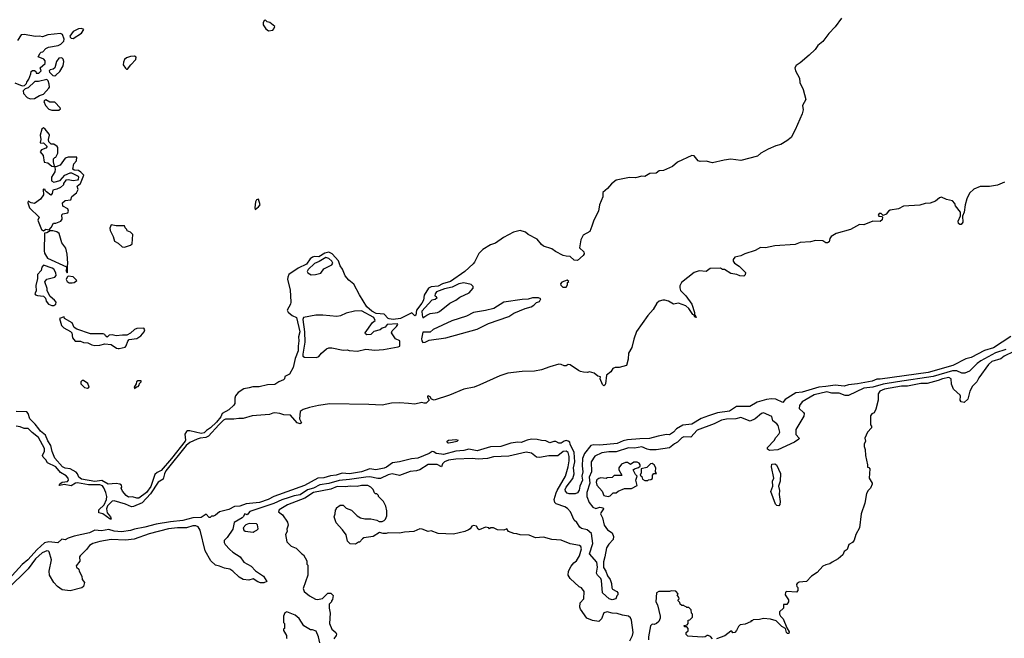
# Model space of a CAD drawing. Extents: x 2348354 to 2479840, y 460476 to 613653.
# Tile 105 of 256: x 2381841 to 2391470, y 532969 to 539015. Entities that reach past the tile are written whole.
import ezdxf

# ---------------------------------------------------------------- set-up
doc = ezdxf.new("R2010")
doc.units = 0

msp = doc.modelspace()

# ---------------------------------------------------------------- linework, layer by layer
at = {"layer": '0CON05XD'}
for points in [[(2384275, 538906.7), (2384315, 538913.3), (2384327.5, 538925), (2384337.5, 538947.5), (2384287, 538987), (2384260, 538995), (2384245, 539010), (2384231.7, 539008.3), (2384222.5, 538985), (2384223.3, 538965), (2384246.7, 538925), (2384275, 538906.7)], [(2389878.9, 539031.1), (2389815, 538944.2), (2389755, 538879.4), (2389697.1, 538802.9), (2389646, 538764), (2389620.6, 538725), (2389560.8, 538669.2)], [(2381795, 538398.8), (2381865, 538367.5), (2381888.3, 538371.7), (2381908.3, 538391.7), (2381910, 538405), (2381930, 538435), (2381950, 538485), (2381951.7, 538508.3), (2381965, 538520), (2381985, 538520), (2381998.3, 538508.3), (2382001.7, 538491.7), (2382027, 538493), (2382050, 538515), (2382040, 538545), (2382091.7, 538588.3), (2382091.7, 538611.7), (2382078.3, 538628.3), (2382021.7, 538651.7), (2382041.7, 538688.3), (2382051.7, 538698.3), (2382068.3, 538701.7), (2382096.4, 538733.6), (2382122.5, 538745), (2382218.3, 538761.7), (2382243.3, 538775), (2382273.3, 538805), (2382276.7, 538825), (2382260, 538870), (2382239.3, 538879.3), (2382115, 538867.5), (2382065, 538846.7), (2382035, 538852.5), (2381995, 538850), (2381885, 538870), (2381855, 538867.5), (2381818.3, 538811.7)], [(2382365, 538831.2), (2382445.9, 538884.1), (2382468.3, 538918.3), (2382445, 538930), (2382415, 538926.2), (2382365, 538900), (2382332.5, 538855), (2382333.9, 538843.9), (2382343.9, 538833.9), (2382365, 538831.2)], [(2389560.8, 538669.2), (2389475, 538594.4), (2389433.1, 538566.9), (2389421.9, 538545), (2389428.5, 538515), (2389466.2, 538445), (2389471.6, 538401.6), (2389502.4, 538332.4), (2389528.2, 538235), (2389495.6, 538175), (2389502.9, 538132.9), (2389493.1, 538095), (2389425, 537937.5), (2389385, 537863.2), (2389345, 537830), (2389285.4, 537795), (2389235, 537780.8), (2389161, 537749), (2389090.2, 537709.8), (2389055, 537681.5), (2388895, 537640), (2388795, 537652.1), (2388729.2, 537640.8), (2388615, 537614.6), (2388555, 537631.2), (2388495, 537629.1), (2388477.1, 537637.1), (2388436.1, 537686.1), (2388415, 537687.1), (2388275, 537622.9), (2388225, 537580.4), (2388137.4, 537542.6), (2388095, 537537.3), (2388065, 537516.5), (2388005, 537512.2), (2387955, 537484), (2387925, 537486.1), (2387865, 537469.2), (2387805, 537472.3), (2387674.1, 537445.9), (2387629, 537411), (2387591.1, 537365), (2387545.5, 537325), (2387543.8, 537285), (2387510.6, 537205), (2387500.7, 537145), (2387454.6, 537055), (2387435.8, 536995.8), (2387416.9, 536945), (2387351.7, 536908.3), (2387327.9, 536862.1), (2387315.6, 536785), (2387356.7, 536745), (2387361.7, 536728.3), (2387350, 536710), (2387295, 536662.7), (2387263.8, 536665), (2387225, 536701.2), (2387185, 536702.7), (2387155, 536711.2), (2387080.2, 536750.2), (2387045.9, 536775.9), (2386965, 536802.5), (2386945, 536817.8), (2386901.5, 536871.5), (2386815, 536914.4), (2386787.7, 536937.7), (2386735, 536954.7), (2386670.9, 536939.1), (2386573, 536887), (2386495, 536830), (2386445, 536813.5), (2386369.4, 536770.6), (2386330.8, 536729.2), (2386289.2, 536645), (2386275, 536630), (2386195, 536554), (2386054.3, 536455), (2385975, 536433.9), (2385935, 536411.4), (2385866.2, 536403.8), (2385838.8, 536391.2), (2385797.8, 536322.2), (2385788.5, 536275), (2385773.6, 536245), (2385720.5, 536175), (2385715, 536126.7), (2385705, 536122), (2385675, 536148.8), (2385565, 536093.2), (2385495, 536086.5), (2385455, 536090.8), (2385444.5, 536095), (2385406.8, 536136.8), (2385326, 536144), (2385283.8, 536165), (2385235, 536210), (2385163.8, 536325), (2385108.8, 536428.8), (2385058.8, 536468.8), (2385023.1, 536513.1), (2384996.4, 536576.4), (2384975, 536608.8), (2384957.3, 536657.3), (2384898, 536728), (2384865, 536741.8), (2384825, 536734.7), (2384765, 536697.1), (2384725, 536700.4), (2384705, 536695.6), (2384683, 536677), (2384645, 536624.6), (2384565, 536587.1), (2384474.6, 536525.4), (2384462, 536498), (2384459.5, 536475), (2384487.3, 536375), (2384493.8, 536255), (2384489.2, 536235), (2384455.8, 536175), (2384465.7, 536155.7), (2384505.6, 536125.6), (2384547.8, 536105), (2384580.5, 535965), (2384569.2, 535915), (2384572.5, 535875), (2384564.4, 535825.6), (2384565, 535777.5), (2384535.2, 535704.8), (2384515.6, 535615), (2384479.3, 535550.7), (2384435, 535526.7), (2384430, 535505), (2384421.2, 535495), (2384374.5, 535475.5), (2384335, 535448.5), (2384265, 535445.7), (2384183.8, 535426.2), (2384122.1, 535427.9), (2384085, 535415.7), (2384031.7, 535408.3), (2383978.9, 535371.1), (2383951.7, 535338.3), (2383945.6, 535315), (2383945.5, 535265.5), (2383935, 535246.7), (2383885, 535203.6), (2383822.2, 535167.8), (2383807.1, 535135), (2383765, 535081.8), (2383708.6, 535025), (2383669.1, 535000.9), (2383645, 534977.5), (2383615, 534970), (2383505, 534996.7), (2383483.6, 534996.4), (2383470.7, 534989.3), (2383456.7, 534965), (2383463.8, 534905), (2383458.6, 534895), (2383324.4, 534725), (2383225, 534609.2), (2383185, 534590), (2383161.2, 534568.8), (2383125, 534454), (2383082, 534395), (2383005, 534337.5), (2382985, 534337.5), (2382945, 534352.5), (2382905, 534350), (2382883.6, 534363.6), (2382847, 534407), (2382832.5, 534435), (2382840, 534445), (2382837.5, 534465), (2382820, 534475), (2382785, 534481.2), (2382705, 534476.7), (2382645, 534511.4), (2382575, 534501.6), (2382445, 534524.5), (2382420, 534545), (2382407.1, 534577.1), (2382392.3, 534592.3), (2382333.9, 534623.9), (2382285, 534630.9), (2382260.8, 534645), (2382185, 534730), (2382158.8, 534795), (2382144, 534854), (2382115, 534900), (2382094, 534955), (2382045, 534993.3), (2382027.1, 535015), (2381992.5, 535062.5), (2381938.9, 535115), (2381923.3, 535165), (2381911.7, 535181.7), (2381805, 535186.9)], [(2382185, 538467.5), (2382195, 538473.3), (2382235, 538510), (2382266.2, 538565), (2382272.5, 538605), (2382265, 538630), (2382251.7, 538641.7), (2382225, 538637.5), (2382200, 538605), (2382183.3, 538545), (2382168.3, 538531.7), (2382140, 538525), (2382130, 538515), (2382131.7, 538501.7), (2382165, 538470), (2382185, 538467.5)], [(2382895, 538530), (2382927.5, 538575), (2382977.5, 538625), (2382980, 538650), (2382965, 538657.5), (2382923.6, 538656.4), (2382885, 538642.5), (2382865, 538627.5), (2382855, 538600), (2382854, 538575), (2382875, 538540), (2382885, 538530), (2382895, 538530)], [(2381945, 538241.2), (2381985, 538244), (2382035, 538273.8), (2382074.1, 538285.9), (2382127.5, 538345), (2382132.5, 538355), (2382130, 538385), (2382118.3, 538418.3), (2382105, 538430), (2382025, 538412.5), (2381988.3, 538411.7), (2381925, 538350), (2381895, 538340), (2381875, 538320), (2381877.5, 538295), (2381912.5, 538255), (2381945, 538241.2)], [(2382155, 538130), (2382225, 538132.5), (2382240, 538145), (2382237.5, 538155), (2382185, 538207.5), (2382135, 538210), (2382095, 538232.5), (2382082.5, 538225), (2382077.5, 538215), (2382092.5, 538175), (2382125, 538140), (2382155, 538130)], [(2382175, 537580), (2382180, 537585), (2382170, 537625), (2382172.5, 537655), (2382183, 537667), (2382195, 537670), (2382215, 537710), (2382212.5, 537765), (2382206.4, 537776.4), (2382175, 537800), (2382148.3, 537798.3), (2382125, 537820), (2382122.5, 537845), (2382133.3, 537885), (2382130, 537895), (2382090, 537945), (2382073, 537957), (2382057.5, 537945), (2382042.5, 537885), (2382047.5, 537845), (2382042.5, 537815), (2382048.3, 537808.3), (2382075, 537810), (2382110, 537775), (2382095, 537760), (2382055, 537742.5), (2382042.5, 537725), (2382069.4, 537689.4), (2382081.7, 537621.7), (2382115.7, 537615.7), (2382155, 537582.5), (2382175, 537580)], [(2382075, 536950), (2382095, 536967.5), (2382128.3, 536961.7), (2382150, 536985), (2382173, 537027), (2382195, 537027.5), (2382243.6, 537046.4), (2382257, 537067), (2382251.7, 537108.3), (2382263, 537117), (2382313, 537127), (2382317.5, 537145), (2382312.5, 537165), (2382263.6, 537193.6), (2382260, 537225), (2382285, 537247.5), (2382340, 537255), (2382351.7, 537288.3), (2382396.4, 537323.6), (2382412.5, 537355), (2382403, 537387), (2382436.1, 537413.9), (2382467.5, 537495), (2382440, 537525), (2382415, 537540), (2382373, 537543), (2382360, 537555), (2382370, 537605), (2382397.5, 537635), (2382400, 537670), (2382315, 537672.5), (2382285, 537662.5), (2382236.1, 537593.9), (2382195, 537577.5), (2382180, 537580), (2382186.7, 537555), (2382183, 537527), (2382151.2, 537475), (2382151.7, 537441.7), (2382175, 537427.5), (2382237, 537443), (2382283.6, 537496.4), (2382335, 537517.5), (2382347, 537517), (2382412.5, 537485), (2382417.5, 537475), (2382412.5, 537455), (2382405, 537447.5), (2382365, 537440), (2382315, 537450), (2382293.8, 537446.2), (2382270, 537415), (2382268.3, 537401.7), (2382240, 537375), (2382205, 537357.5), (2382165, 537350), (2382160, 537315), (2382145, 537300), (2382101.7, 537331.7), (2382090, 537345), (2382090, 537355), (2382075, 537360), (2382070, 537355), (2382072.5, 537305), (2382045, 537262.5), (2381985, 537220), (2381953.6, 537223.6), (2381925, 537240), (2381920, 537225), (2381936.2, 537175), (2382030, 537085), (2382018.8, 537055), (2382020.8, 537045), (2382055, 536966.2), (2382075, 536950)], [(2391473, 537427), (2391405, 537397.5), (2391325, 537383.3), (2391235, 537383.3), (2391171.7, 537358.3), (2391131.2, 537318.8), (2391103.8, 537265), (2391086.7, 537205), (2391077.5, 537135), (2391062.5, 537095), (2391063.3, 537035), (2391047, 537013), (2391035, 537012.5), (2391022.5, 537022.5), (2391019.2, 537045), (2391043, 537097), (2391041.2, 537135), (2390994.4, 537194.4), (2390987.1, 537217.1), (2390965, 537246.2), (2390905, 537258), (2390855, 537281.4), (2390836.2, 537275), (2390796.9, 537243.1), (2390745, 537221.9), (2390695, 537219.5), (2390645, 537201.4), (2390485, 537193.1), (2390435, 537166.4), (2390353.3, 537155), (2390336.2, 537145), (2390314.2, 537115.8), (2390285, 537100), (2390265, 537122.5), (2390245, 537120), (2390237.5, 537105), (2390243.6, 537093.6), (2390271.7, 537091.7), (2390280, 537085), (2390275, 537060), (2390255, 537042.5), (2390185, 537046.2), (2390095, 537010.8), (2390055, 537014), (2389965, 536965.6), (2389825, 536925.8), (2389777.5, 536895), (2389763.3, 536875), (2389756, 536845), (2389742.5, 536835), (2389724.4, 536834.4), (2389695, 536854), (2389625, 536858), (2389575, 536843.3), (2389475, 536838), (2389425, 536818), (2389225, 536805.6), (2389135, 536785.6), (2389085, 536788.2), (2389035, 536758.1), (2388933.6, 536726.4), (2388895, 536708), (2388836.4, 536693.6), (2388818.3, 536671.7), (2388817.5, 536655), (2388832.5, 536635), (2388875.9, 536605.9), (2388940, 536545), (2388937, 536523), (2388921.7, 536508.3), (2388885, 536511.2), (2388855, 536523.8), (2388794.2, 536534.2), (2388735, 536573.3), (2388715, 536572.5), (2388695, 536587.5), (2388595, 536584), (2388556, 536554), (2388485, 536559.4), (2388438.8, 536545), (2388314.2, 536445), (2388295.8, 536415), (2388295.8, 536395), (2388305, 536370), (2388357.3, 536317.3), (2388415, 536233.3), (2388442, 536155), (2388441.7, 536131.7), (2388452.5, 536115), (2388456.4, 536103.6), (2388445, 536107.5), (2388438.3, 536128.3), (2388425, 536133.3), (2388385, 536192.5), (2388355, 536220), (2388285, 536243.3), (2388235, 536233.3), (2388185, 536264), (2388150, 536275), (2388130, 536275), (2388095, 536263.3), (2388073.3, 536245), (2388036.1, 536183.9), (2387985, 536123.3), (2387872.3, 535967.7), (2387846.6, 535893.4), (2387829.1, 535810.9), (2387795.6, 535755), (2387793, 535697), (2387773.8, 535636.2), (2387705, 535615.5), (2387665, 535616.2), (2387642.5, 535605), (2387622.5, 535575), (2387579.3, 535540.7), (2387571.2, 535455), (2387565, 535442.5), (2387555, 535436.7), (2387540, 535450), (2387517.5, 535505), (2387520, 535525), (2387495, 535530), (2387460.7, 535560.7), (2387415, 535573.8), (2387395, 535568), (2387355, 535570), (2387325, 535575.8), (2387307.3, 535587.3), (2387225, 535640.8), (2387206.4, 535643.6), (2387185, 535632.5), (2387165, 535632.5), (2387135, 535646.7), (2387115, 535647.5), (2387025, 535624), (2386945.6, 535594.4), (2386875, 535580), (2386755, 535575.8), (2386615, 535560.8), (2386537, 535533), (2386342.5, 535445), (2386285, 535424.2), (2386185, 535402.9), (2386045, 535344.2), (2385895, 535297.5), (2385867.5, 535305), (2385855, 535328.8), (2385835, 535338.6), (2385828.8, 535335), (2385828.6, 535325), (2385846.2, 535295), (2385815, 535268.9), (2385796, 535266), (2385775, 535272.5), (2385705, 535256.2), (2385645, 535263.8), (2385555, 535269.2), (2385475.9, 535265.9), (2385385, 535248), (2385255, 535255.8), (2384875, 535260), (2384764.1, 535245.9), (2384675, 535226.2), (2384614.2, 535205.8), (2384585, 535186.7), (2384578.6, 535115), (2384597.1, 535075), (2384585, 535064.4), (2384553.3, 535075), (2384489.1, 535149.1), (2384425, 535152.5), (2384385.5, 535165.5), (2384335, 535171.4), (2384315, 535170.8), (2384285, 535158), (2384115.5, 535144.5), (2384025, 535115.8), (2383985, 535118.9), (2383935, 535111.5), (2383855, 535111.2), (2383835, 535100.7), (2383786.9, 535055), (2383687.3, 534945), (2383659.8, 534930.2), (2383605, 534924.8), (2383575, 534914.1), (2383505, 534881.8), (2383469, 534855), (2383271.1, 534605), (2383256.5, 534575), (2383244.1, 534525.9), (2383193.9, 534496.1), (2383119.9, 534380.1), (2383037.6, 534292.4), (2382955, 534256.2), (2382935.8, 534254.2), (2382875, 534278.7), (2382765, 534311.2), (2382745, 534310.7), (2382700.4, 534265), (2382689.7, 534235), (2382696.7, 534196.7), (2382728.9, 534155), (2382735, 534133.3), (2382725, 534134.4), (2382655, 534186.9), (2382616.1, 534196.1), (2382615.7, 534225), (2382666.4, 534275), (2382691.1, 534325), (2382692.3, 534355), (2382683.8, 534395), (2382665, 534438.7), (2382649.3, 534459.3), (2382625, 534467.5), (2382515, 534469.4), (2382405, 534488.1), (2382387.5, 534485), (2382345, 534460.6), (2382275, 534472.5), (2382232, 534462), (2382227.5, 534465), (2382235, 534480), (2382257.5, 534495), (2382308.3, 534501.7), (2382316.7, 534515), (2382315.4, 534535), (2382295, 534557.1), (2382240.9, 534590.9), (2382195, 534644.7), (2382114.5, 534684.5), (2382097.5, 534715), (2382069.5, 534739.5), (2382063.3, 534755), (2382082.3, 534797.7), (2382084.2, 534825), (2382025, 534932.2), (2381961.5, 534981.5), (2381925, 535020), (2381885, 535021.2), (2381845, 535036.7), (2381805, 535043.3)], [(2384145, 537160), (2384177.5, 537185), (2384192.5, 537205), (2384175, 537260), (2384157.5, 537255), (2384146.2, 537235), (2384140, 537175), (2384145, 537160)], [(2382305, 536540), (2382310, 536545), (2382307.5, 536605), (2382313.3, 536635), (2382305.9, 536724.1), (2382290.7, 536780.7), (2382253.6, 536833.6), (2382225.9, 536925.9), (2382205, 536942.5), (2382165, 536952.5), (2382138.3, 536951.7), (2382105, 536932.5), (2382085, 536930), (2382079.5, 536755), (2382083.6, 536733.6), (2382113.3, 536683.3), (2382298.3, 536598.3), (2382300, 536575), (2382292.5, 536565), (2382305, 536540)], [(2382865, 536791.2), (2382925, 536810), (2382942.5, 536825), (2382947, 536917), (2382925, 536940), (2382891.7, 536951.7), (2382890, 536965), (2382871.7, 536981.7), (2382865, 537000), (2382785, 537000), (2382735, 537010), (2382723.9, 536976.1), (2382726.7, 536955), (2382756, 536896), (2382769.3, 536849.3), (2382805, 536831.2), (2382842.5, 536795), (2382865, 536791.2)], [(2384692.3, 536522.3), (2384735, 536523.3), (2384785, 536536.2), (2384815, 536580), (2384895, 536618), (2384904.4, 536635), (2384894.4, 536655), (2384865, 536681.8), (2384835, 536690), (2384769.6, 536650.4), (2384725, 536633.8), (2384661.4, 536575), (2384653.3, 536555), (2384660, 536540), (2384692.3, 536522.3)], [(2382155, 536221.2), (2382175, 536223.3), (2382193.6, 536236.4), (2382196.7, 536255), (2382182.5, 536275), (2382139.3, 536309.3), (2382111.2, 536365), (2382109.3, 536389.3), (2382088.3, 536451.7), (2382105, 536480), (2382185, 536500), (2382196.7, 536515), (2382195, 536540), (2382175.7, 536575.7), (2382158.3, 536588.3), (2382075, 536616.7), (2382056, 536595), (2382051.4, 536565), (2382015, 536523.3), (2382014.5, 536485), (2381998.2, 536418.2), (2382000.6, 536365), (2381990, 536335), (2381996.4, 536326.4), (2382015, 536320), (2382072.7, 536312.7), (2382093.3, 536295), (2382101.2, 536265), (2382123.3, 536235), (2382155, 536221.2)], [(2382355, 536442.5), (2382375, 536447.5), (2382400, 536465), (2382365, 536502.5), (2382315, 536510), (2382305, 536500), (2382296.7, 536475), (2382303.8, 536455), (2382325, 536443.3), (2382355, 536442.5)], [(2387185, 536400), (2387200, 536425), (2387200, 536445), (2387210, 536455), (2387195, 536470), (2387141.7, 536448.3), (2387130, 536435), (2387131.7, 536421.7), (2387151.7, 536401.7), (2387185, 536400)], [(2385785, 536102.5), (2385821.7, 536128.3), (2385855, 536142.5), (2385926.4, 536153.6), (2385945, 536162.5), (2386046.4, 536243.6), (2386105, 536273.3), (2386146.4, 536303.6), (2386237.5, 536345), (2386275, 536390), (2386277, 536407), (2386255, 536427.5), (2386185, 536442.5), (2386135, 536432.5), (2386070.3, 536399.7), (2385996.7, 536385), (2385917.5, 536355), (2385903.3, 536335), (2385900, 536315), (2385915, 536310), (2385920, 536295), (2385905, 536280), (2385870, 536275), (2385775, 536165.8), (2385776.2, 536126.2), (2385785, 536102.5)], [(2385785, 535858.8), (2385805, 535863.3), (2385847, 535883), (2386010, 535905), (2386315, 535992), (2386425, 536046.2), (2386625, 536113.3), (2386675, 536146.7), (2386785, 536192.5), (2386841.7, 536208.3), (2386870, 536225), (2386895, 536250), (2386925, 536260), (2386938.3, 536288.3), (2386915, 536297.5), (2386855, 536297.5), (2386815, 536282.5), (2386755, 536280), (2386577, 536253), (2386476.4, 536193.6), (2386396.4, 536173.6), (2386280, 536155), (2386211.7, 536118.3), (2386068.3, 536071.7), (2385885, 535987.5), (2385855, 535962.5), (2385785, 535962.5), (2385771.2, 535895), (2385772.7, 535875), (2385785, 535858.8)], [(2384745, 535713.3), (2384765, 535722.5), (2384793.6, 535756.4), (2384841.9, 535798.1), (2384865, 535807.1), (2384895, 535807.5), (2385005, 535783.8), (2385045, 535788.8), (2385062.3, 535782.3), (2385143.6, 535776.4), (2385226.4, 535793.6), (2385315, 535786.2), (2385397.7, 535792.3), (2385543, 535817), (2385557.5, 535825), (2385560, 535875), (2385517, 535897), (2385477.5, 535955), (2385482.5, 535975), (2385526.7, 536015), (2385540, 536035), (2385535, 536042.5), (2385434.3, 536035.7), (2385415, 536010), (2385385, 536000), (2385365, 535982.5), (2385303, 535967), (2385275, 535940), (2385235, 535936.7), (2385222.5, 535945), (2385220, 535955), (2385290, 536055), (2385316.7, 536075), (2385304.2, 536105), (2385185, 536169.2), (2385114.2, 536165.8), (2385035, 536145.8), (2384978.8, 536121.2), (2384943.9, 536113.9), (2384805, 536128.6), (2384737, 536127), (2384615, 536103.8), (2384609.5, 536085), (2384626.5, 535965), (2384628.5, 535865), (2384609.2, 535745), (2384611.2, 535725), (2384625, 535716.7), (2384745, 535713.3)], [(2382805, 535800), (2382815, 535801.9), (2382873.8, 535816.2), (2382883.6, 535826.4), (2382898.3, 535871.7), (2382911.2, 535888.8), (2382985, 535898.8), (2383025.8, 535924.2), (2383058.8, 535965), (2383063.3, 535985), (2383055, 536000), (2382985, 535996.2), (2382965, 535986.2), (2382925, 535950), (2382888.3, 535931.7), (2382845, 535932.9), (2382785, 535924.2), (2382745, 535934), (2382716.7, 535933.3), (2382695, 535912.5), (2382680, 535925), (2382675, 535940), (2382656.1, 535946.1), (2382535, 535943.8), (2382400.5, 535990.5), (2382375, 536007.5), (2382353.9, 536053.9), (2382280, 536095), (2382275, 536110), (2382230, 536095), (2382250, 536025), (2382273.9, 536003.9), (2382339.3, 535969.3), (2382350, 535955), (2382356.7, 535905), (2382383.9, 535873.9), (2382435, 535872.5), (2382465, 535858.8), (2382507.9, 535857.9), (2382545, 535838.1), (2382575, 535831.1), (2382625.8, 535834.2), (2382675, 535846.7), (2382735, 535840.5), (2382786.2, 535805), (2382805, 535800)], [(2391535, 535919.5), (2391365, 535808.5), (2391277.9, 535782.1), (2391145, 535714.5), (2391095, 535701.4), (2390966, 535635), (2390725, 535568.5), (2390255, 535501.6), (2390225, 535500.4), (2390176.6, 535483.4), (2390035, 535457.8), (2389945, 535446.4), (2389905, 535433.8), (2389815, 535444.7), (2389725, 535429.3), (2389655.3, 535424.7), (2389494.2, 535374.2), (2389432.7, 535367.3), (2389325.7, 535304.3), (2389305, 535272.5), (2389235, 535306.7), (2389195, 535310), (2389143, 535303), (2389054.1, 535275.9), (2388980, 535235), (2388850, 535235), (2388781.3, 535188.7), (2388666.8, 535173.2), (2388577.5, 535145), (2388505, 535116.2), (2388415, 535061.9), (2388325, 535050.8), (2388265, 535017.1), (2388235, 534984.2), (2388195, 534958.8), (2388165, 534960), (2388084.1, 534945.9), (2387998.8, 534921.2), (2387905, 534920), (2387785, 534908.8), (2387741.7, 534898.3), (2387685, 534872), (2387516.2, 534856.2), (2387455, 534861.4), (2387425, 534854), (2387365, 534775.7), (2387343.5, 534725), (2387340.8, 534655), (2387347.5, 534595), (2387339.5, 534555), (2387344.2, 534515), (2387320, 534455), (2387313.6, 534416.4), (2387295, 534392.5), (2387275, 534380), (2387215, 534381.9), (2387195, 534388.6), (2387177.8, 534407.8), (2387174.6, 534425), (2387183.8, 534445), (2387249.7, 534530.3), (2387262, 534575), (2387258.2, 534635), (2387271.5, 534695), (2387264, 534785), (2387223.8, 534865), (2387220, 534885), (2387205, 534897.5), (2387185, 534902.5), (2387165, 534897.5), (2387135, 534877.5), (2387115, 534876.7), (2387085, 534891.2), (2387065, 534892), (2387025, 534881.2), (2386985, 534900), (2386945, 534902), (2386902.7, 534912.7), (2386845, 534914.6), (2386805, 534907.1), (2386745, 534883.3), (2386712.6, 534887.4), (2386645, 534875.8), (2386545, 534842.5), (2386445, 534842), (2386315, 534802.9), (2386235, 534817.5), (2386185, 534803.3), (2386105, 534796.7), (2385985, 534767.1), (2385965, 534767.5), (2385915, 534776.2), (2385891.7, 534791.7), (2385875, 534793.8), (2385845.5, 534774.5), (2385735, 534730), (2385674.3, 534724.3), (2385555, 534692.5), (2385485.6, 534684.4), (2385427.8, 534642.2), (2385405, 534632.2), (2385325, 534614.2), (2385265, 534624), (2385182.5, 534595), (2385065, 534576.7), (2384995, 534582.7), (2384935, 534563.8), (2384881.9, 534558.1), (2384815, 534538.5), (2384756.7, 534535), (2384625, 534461.5), (2384325, 534354.4), (2384272, 534325), (2384185, 534295.5), (2384055, 534281.8), (2383995, 534260), (2383942.7, 534257.3), (2383885, 534229.2), (2383795, 534206.7), (2383755, 534173.3), (2383735, 534162.5), (2383718.3, 534161.7), (2383705, 534150), (2383695, 534150), (2383665, 534182.5), (2383615, 534150), (2383535, 534146), (2383435, 534121.2), (2383315, 534108.5), (2383175.3, 534084.7), (2383065, 534055.5), (2382962.7, 534037.3), (2382925, 534021.9), (2382835, 534010), (2382765, 534017.9), (2382713.1, 534033.1), (2382640.4, 534019.6), (2382575, 534025.7), (2382525, 533998.9), (2382375, 533967.5), (2382313.4, 533946.6), (2382285, 533930), (2382253, 533937), (2382215, 533903.8), (2382125, 533910.6), (2382085, 533903.3), (2382011.9, 533838.1), (2381919.1, 533735), (2381865, 533690), (2381735, 533545.6)], [(2391485, 535793.1), (2391385, 535759.4), (2391239.6, 535680.4), (2391204.4, 535655), (2391129.1, 535580.9), (2391085, 535559.4), (2391055, 535560), (2391005, 535582.7), (2390963.6, 535583.6), (2390773.3, 535526.7), (2390425, 535475.7), (2390285, 535451.4), (2390184, 535424), (2390096.3, 535413.7), (2389945, 535341.8), (2389915, 535343.8), (2389855, 535366.2), (2389785, 535365.4), (2389735, 535379.1), (2389611.7, 535348.3), (2389495, 535281.4), (2389466.8, 535243.2), (2389463.3, 535215), (2389507.6, 535177.6), (2389512.9, 535165), (2389508.3, 535141.7), (2389430.7, 535009.3), (2389431.2, 534961.2), (2389462.5, 534925), (2389460, 534915), (2389420, 534885), (2389255, 534810), (2389175, 534803.3), (2389155, 534817.5), (2389153.8, 534835), (2389218.8, 534901.2), (2389235, 534933.3), (2389266.2, 534965), (2389276, 534985), (2389258.3, 535048.3), (2389245.7, 535065), (2389205.6, 535095.6), (2389197.6, 535137.6), (2389115, 535173.3), (2389095, 535165.7), (2389035, 535114.4), (2388985, 535090.6), (2388895, 535126.9), (2388845.5, 535114.5), (2388755, 535110.7), (2388705, 535100.7), (2388634.3, 535065.7), (2388467.6, 535002.4), (2388405, 534933.6), (2388335, 534936.8), (2388315, 534930), (2388275.7, 534885), (2388245, 534869.5), (2388195, 534829.5), (2388065, 534811.1), (2388005, 534810.5), (2387978, 534818), (2387925, 534840), (2387855, 534828.1), (2387795, 534831.1), (2387675, 534792.2), (2387603, 534793), (2387535, 534782.7), (2387465, 534749.5), (2387430, 534695), (2387432.5, 534595), (2387409.1, 534545), (2387416.9, 534485), (2387388.2, 534395), (2387389.1, 534355), (2387410.4, 534295), (2387445, 534250), (2387475, 534238.9), (2387515, 534250), (2387546.7, 534245), (2387551.2, 534235), (2387523.4, 534196.6), (2387521.9, 534185), (2387541.8, 534145), (2387556.2, 534075), (2387588.4, 534028.4), (2387635, 534000), (2387647.1, 533965), (2387644.2, 533935), (2387601.4, 533888.6), (2387580, 533855), (2387564.5, 533765), (2387551.9, 533718.1), (2387550.7, 533660.7), (2387574.2, 533625), (2387588.6, 533578.6), (2387615, 533543.3), (2387629.4, 533505), (2387632, 533462), (2387640, 533450), (2387682.5, 533425), (2387690, 533415), (2387690, 533395), (2387680, 533385), (2387670, 533355), (2387635, 533343.8), (2387605, 533354), (2387540, 533415), (2387531.9, 533535), (2387523.4, 533553.4), (2387490.8, 533585), (2387482.9, 533605), (2387492.5, 533665), (2387484.2, 533714.2), (2387412.2, 533795), (2387444.6, 533895), (2387432.4, 533992.4), (2387390.2, 534030.2), (2387335, 534043.8), (2387319.4, 534055), (2387290.3, 534100.3), (2387263.3, 534125), (2387226.6, 534206.6), (2387197.4, 534237.4), (2387173.6, 534253.6), (2387086.7, 534285), (2387075.8, 534295), (2387066.7, 534325), (2387088.5, 534391.5), (2387096.1, 534415), (2387178.7, 534555), (2387205, 534646.2), (2387215, 534702.5), (2387215.3, 534745), (2387203.5, 534783.5), (2387185, 534797.7), (2387155, 534793.8), (2387105, 534752.7), (2387015, 534753.3), (2386924.1, 534735.9), (2386895, 534740), (2386847.3, 534777.3), (2386795, 534787.3), (2386625, 534748.8), (2386475, 534743.3), (2386415, 534727.5), (2386325, 534719.6), (2386265, 534727.3), (2386105, 534718.9), (2386035, 534708.7), (2385995, 534695.3), (2385976.5, 534675), (2385965.8, 534644.2), (2385925, 534667.9), (2385835, 534668.5), (2385755, 534614.6), (2385722.5, 534605), (2385659.8, 534600.2), (2385555, 534560.8), (2385485, 534577.7), (2385445, 534566.8), (2385368.6, 534531.4), (2385345, 534530.4), (2385265, 534545.8), (2385225, 534545.2), (2385065, 534519.8), (2384965, 534512.6), (2384865, 534482.1), (2384775, 534470.3), (2384714.8, 534435.2), (2384655, 534421), (2384585, 534371.3), (2384525, 534361.6), (2384475, 534345.9), (2384405, 534324.1), (2384325, 534285.3), (2384092.9, 534207.1), (2384065, 534177.5), (2384042.5, 534185), (2384027.5, 534155), (2384015.6, 534145), (2383938.5, 534101.5), (2383925, 534036.2), (2383871.2, 533955), (2383841.2, 533925), (2383842, 533905), (2383851.2, 533885), (2383896.2, 533836.2), (2383925, 533810), (2383996, 533766), (2384034.4, 533714.4), (2384103.3, 533675), (2384147, 533627), (2384226.7, 533575), (2384256.7, 533523.3), (2384228.3, 533511.7), (2384195, 533512.9), (2384170.3, 533520.3), (2384125, 533550), (2384083, 533537), (2384025, 533543.3), (2383987, 533567), (2383926.5, 533626.5), (2383894.5, 533644.5), (2383845, 533653.3), (2383795, 533675.6), (2383755, 533683.6), (2383708.9, 533725), (2383655, 533823.8), (2383604.5, 534025), (2383585, 534058.1), (2383565, 534070), (2383535, 534068.8), (2383471.4, 534048.6), (2383385, 534048.4), (2383295, 534038.2), (2383108.5, 533991.5), (2382961.2, 533938.8), (2382875, 533928), (2382734.6, 533935.4), (2382625, 533914.4), (2382555.4, 533894.6), (2382525, 533877.1), (2382495, 533836.7), (2382431.2, 533775), (2382425.9, 533764.1), (2382427.9, 533722.1), (2382393.8, 533676.2), (2382397.5, 533665), (2382420, 533645), (2382421.2, 533625), (2382450, 533575), (2382453.3, 533545), (2382473.3, 533515), (2382463.6, 533476.4), (2382448.6, 533461.4), (2382335, 533434.2), (2382255, 533442), (2382210, 533475), (2382176.2, 533515), (2382134, 533585), (2382129.2, 533625), (2382151.9, 533735), (2382130, 533815), (2382122.2, 533822.2), (2382105, 533823.3), (2382062.2, 533805), (2381995, 533745.5), (2381922.2, 533647.8), (2381721.3, 533448.7)], [(2391565, 535771.1), (2391470, 535725), (2391435, 535699.5), (2391348.6, 535675), (2391314.4, 535645), (2391221.2, 535515), (2391200, 535475), (2391157.7, 535432.3), (2391134, 535385), (2391112.5, 535305), (2391077.5, 535275), (2391048.8, 535278.8), (2391040, 535295), (2391042.5, 535335), (2391037.5, 535345), (2390974, 535405), (2390952.4, 535452.4), (2390949.2, 535505), (2390926.7, 535516.7), (2390865, 535505.9), (2390822.4, 535487.6), (2390715, 535458.9), (2390655, 535459.7), (2390525, 535433.3), (2390465, 535433.9), (2390300, 535405), (2390252, 535385), (2390237, 535357), (2390237, 535297), (2390215, 535210), (2390196.4, 535173.6), (2390175, 535162.5), (2390163.3, 535145), (2390162.5, 535055), (2390171.7, 535041.7), (2390172.5, 535025), (2390132.5, 534985), (2390107.5, 534925), (2390113.3, 534895), (2390100, 534865), (2390098.8, 534845), (2390108.8, 534815), (2390113.3, 534755), (2390132.5, 534665), (2390131.7, 534641.7), (2390147, 534637), (2390156.4, 534626.4), (2390150, 534535), (2390177.5, 534485), (2390177.5, 534475), (2390162.5, 534435), (2390137.5, 534415), (2390124, 534385), (2390105, 534290), (2390071.2, 534185), (2390055, 534050), (2390018.8, 533985), (2390002.7, 533927.3), (2389984.1, 533905.9), (2389950, 533885), (2389935, 533837.5), (2389905, 533817.5), (2389891.2, 533785), (2389844.3, 533745.7), (2389785.9, 533714.1), (2389765, 533696.2), (2389723.6, 533686.4), (2389697, 533673), (2389639.3, 533610.7), (2389583.6, 533576.4), (2389536.1, 533523.9), (2389465, 533517.5), (2389443.6, 533506.4), (2389437.5, 533495), (2389440, 533475), (2389450, 533465), (2389450, 533435), (2389438.3, 533421.7), (2389345, 533427.5), (2389330.7, 533419.3), (2389327.5, 533395), (2389360, 533345), (2389360, 533325), (2389345, 533300), (2389311.7, 533298.3), (2389310, 533265), (2389273, 533227), (2389272.5, 533205), (2389282.5, 533185), (2389308.3, 533158.3), (2389345, 533070)], [(2382505, 535413.3), (2382520, 535425), (2382508.8, 535458.8), (2382465, 535490), (2382451.7, 535488.3), (2382440, 535475), (2382440, 535455), (2382475, 535420), (2382505, 535413.3)], [(2382965, 535410), (2382981.7, 535428.3), (2382998.3, 535431.7), (2383008.3, 535441.7), (2383011.7, 535458.3), (2383030, 535475), (2383027.5, 535485), (2382995, 535486.2), (2382982.5, 535475), (2382980, 535455), (2382960, 535425), (2382965, 535410)], [(2386035.9, 534875.9), (2386025, 534880), (2386020.8, 534895), (2386035, 534906.9), (2386105, 534912.9), (2386130, 534905), (2386115, 534891.4), (2386075, 534884.4), (2386035.9, 534875.9)], [(2387595, 534356.7), (2387615, 534362.5), (2387645, 534390), (2387675, 534390), (2387693, 534407), (2387755, 534432.5), (2387825, 534433.8), (2387878.3, 534461.7), (2387867.5, 534515), (2387880, 534555), (2387865, 534570), (2387840, 534615), (2387853, 534627), (2387891.7, 534638.3), (2387908.3, 534651.7), (2387910, 534665), (2387899.3, 534679.3), (2387879.3, 534689.3), (2387848.3, 534691.7), (2387815, 534667.5), (2387786.4, 534686.4), (2387765, 534687.5), (2387725, 534670), (2387700, 534635), (2387700, 534615), (2387730, 534565), (2387725, 534560), (2387655, 534560), (2387635, 534540), (2387585, 534537.5), (2387575, 534530), (2387525, 534536.2), (2387505, 534531.2), (2387485, 534516.7), (2387479.2, 534495), (2387483.8, 534465), (2387538.3, 534408.3), (2387552.5, 534365), (2387595, 534356.7)], [(2387985, 534510), (2387991.7, 534518.3), (2388015, 534520), (2388028.3, 534531.7), (2388030, 534565), (2388041.7, 534578.3), (2388070, 534580), (2388060, 534595), (2388062.5, 534635), (2388047.5, 534665), (2388025, 534677.5), (2388010, 534675), (2387975, 534640), (2387920, 534625), (2387917.5, 534585), (2387910, 534565), (2387925, 534550), (2387933, 534523), (2387955, 534512.5), (2387985, 534510)], [(2389265, 534262.9), (2389245, 534266.5), (2389231.5, 534281.5), (2389186.9, 534405), (2389207.3, 534455), (2389203.8, 534505), (2389215.4, 534535), (2389193.8, 534645), (2389197.5, 534672.5), (2389225, 534673.3), (2389242.5, 534665), (2389280.4, 534580.4), (2389278.8, 534505), (2389262.2, 534455), (2389272.7, 534415), (2389269.6, 534375), (2389277.3, 534305), (2389274.6, 534275.4), (2389265, 534262.9)], [(2387809.4, 532945), (2387833.1, 532995), (2387839.5, 533025), (2387824.4, 533145), (2387815, 533168), (2387795, 533186.9), (2387735, 533194.2), (2387685, 533211.9), (2387635, 533215.6), (2387585, 533228.6), (2387552.3, 533217.7), (2387530.6, 533159.4), (2387505.8, 533134.2), (2387442.1, 533142.1), (2387386.6, 533166.6), (2387326.7, 533255), (2387320, 533275), (2387322.5, 533315), (2387356.7, 533355), (2387362.5, 533425), (2387335, 533462.5), (2387313.6, 533473.6), (2387225, 533553.3), (2387206.2, 533585), (2387208.8, 533625), (2387234.2, 533675.8), (2387261.9, 533708.1), (2387288, 533725), (2387315.5, 533774.5), (2387333.8, 533845), (2387330, 533865), (2387315, 533876.7), (2387223.9, 533893.9), (2387135, 533926.7), (2387045, 533933.3), (2386965, 533958.8), (2386885, 533952.5), (2386825, 533977.5), (2386735, 533980), (2386701.7, 533991.7), (2386675, 533992.5), (2386621.7, 534011.7), (2386605, 534037.5), (2386575, 534026.7), (2386515, 534030), (2386475, 534050), (2386445, 534050), (2386435, 534040), (2386427.5, 534047.5), (2386395, 534056.2), (2386335, 534028.8), (2386324.2, 534034.2), (2386307.5, 534065), (2386278.3, 534071.7), (2386263.6, 534066.4), (2386245, 534037.5), (2386231.7, 534028.3), (2386195, 534012.5), (2386085, 533987.5), (2385935, 533992.5), (2385865, 534020), (2385835, 534012.5), (2385777, 534037), (2385755, 534037.5), (2385695, 534012.5), (2385605, 534007.5), (2385555, 533997.5), (2385445, 534000), (2385425, 533992.5), (2385395, 533992.5), (2385358.3, 534001.7), (2385297, 533963), (2385205, 533950), (2385195, 533940), (2385165, 533910), (2385155, 533910), (2385125, 533890), (2385071.7, 533891.7), (2385048.3, 533918.3), (2385035, 533980), (2384999.3, 534029.3), (2384937, 534097), (2384917.5, 534155), (2384927.5, 534185), (2384928.3, 534221.7), (2384940, 534235), (2384940, 534245), (2384975, 534270), (2385005, 534270), (2385035, 534240), (2385085, 534220), (2385140, 534165), (2385175, 534147.5), (2385215, 534137.5), (2385275, 534137.5), (2385335, 534122.5), (2385355, 534110), (2385385, 534110), (2385405, 534120), (2385420, 534135), (2385432.5, 534165), (2385432.5, 534215), (2385421.7, 534261.7), (2385400, 534305), (2385350, 534355), (2385350, 534365), (2385335, 534380), (2385321.7, 534381.7), (2385311.7, 534391.7), (2385297.5, 534425), (2385275, 534447.5), (2385245, 534462.5), (2385185, 534463.3), (2385143, 534453), (2385075, 534456.2), (2385025, 534448.8), (2384945, 534453.8), (2384885, 534425.7), (2384715, 534393.3), (2384630.9, 534339.1), (2384461.2, 534275), (2384377.5, 534225), (2384372.5, 534205), (2384412.5, 534175), (2384460, 534105), (2384467.5, 534075), (2384452.5, 534035), (2384457, 534013), (2384440, 533985), (2384453, 533913), (2384495, 533870), (2384545, 533850), (2384600, 533795), (2384616.4, 533786.4), (2384650, 533725), (2384650, 533695), (2384660, 533685), (2384657.5, 533585), (2384613.3, 533455), (2384622.5, 533425), (2384675, 533383.3), (2384735, 533352.5), (2384755, 533350), (2384801.7, 533358.3), (2384855, 533410), (2384885, 533410), (2384907, 533387), (2384901.7, 533348.3), (2384890, 533335), (2384890, 533325), (2384868.3, 533301.7), (2384867.5, 533265), (2384876, 533215), (2384871.4, 533115), (2384895, 533060), (2384932.5, 533025), (2384939.3, 533009.3), (2384937.5, 532995), (2384913.3, 532965)], [(2384125, 534007.5), (2384135, 534012.5), (2384160, 534025), (2384171.7, 534038.3), (2384167, 534077), (2384156.4, 534086.4), (2384085, 534091.9), (2384051.2, 534078.8), (2384025, 534050), (2384032.5, 534025), (2384045, 534017.5), (2384125, 534007.5)], [(2388615, 532962.5), (2388596.4, 532986.4), (2388575, 532997.5), (2388565, 532997.5), (2388546, 532984), (2388515, 532980), (2388375, 532990), (2388360, 533005), (2388360, 533025), (2388378.3, 533041.7), (2388380, 533065), (2388365, 533080), (2388341.7, 533081.7), (2388340, 533095), (2388368.3, 533101.7), (2388380, 533115), (2388380, 533145), (2388395, 533150), (2388420, 533175), (2388420, 533205), (2388410, 533215), (2388408.3, 533248.3), (2388385, 533270), (2388365, 533270), (2388358.3, 533278.3), (2388341.7, 533281.7), (2388335, 533290), (2388315, 533290), (2388301.7, 533301.7), (2388298.3, 533318.3), (2388280, 533335), (2388280, 533345), (2388290, 533355), (2388288.3, 533368.3), (2388270, 533395), (2388280, 533405), (2388258.3, 533428.3), (2388215, 533432.5), (2388195, 533427.5), (2388092.5, 533427.5), (2388070, 533415), (2388062.5, 533325), (2388077.5, 533295), (2388103.8, 533185), (2388103.3, 533165), (2388092.5, 533135), (2388067.3, 533112.7), (2388045.9, 533104.1), (2388025, 533106), (2388009.7, 533090.3), (2387990, 532985), (2387991.4, 532955)], [(2384775.7, 532925), (2384762.7, 532982.7), (2384739.5, 533039.5), (2384705, 533052.5), (2384685, 533052.5), (2384620.7, 533090.7), (2384575, 533163.3), (2384535.8, 533195.8), (2384455, 533226.7), (2384435, 533217.5), (2384420, 533185), (2384420, 533125), (2384430, 533115), (2384430, 533065), (2384421.7, 533058.3), (2384420, 533045), (2384450, 532995), (2384450, 532975), (2384458.3, 532968.3)], [(2389345, 533070), (2389367, 533033), (2389363, 533017), (2389350, 533015), (2389340, 533025), (2389330, 533065), (2389294, 533084), (2389238.3, 533138.3), (2389185, 533157.5), (2389115, 533162.5), (2389075, 533152.5), (2389015, 533150), (2389005, 533140), (2388995, 533140), (2388988.3, 533131.7), (2388935, 533107.5), (2388888.3, 533101.7), (2388870, 533085), (2388852.5, 533045), (2388835, 533027.5), (2388815, 533023.3), (2388805, 533040), (2388795, 533037.5), (2388735.7, 532994.3), (2388656.4, 532963.6)]]:
    msp.add_lwpolyline(points, dxfattribs=at)

doc.saveas('drawing.dxf')
